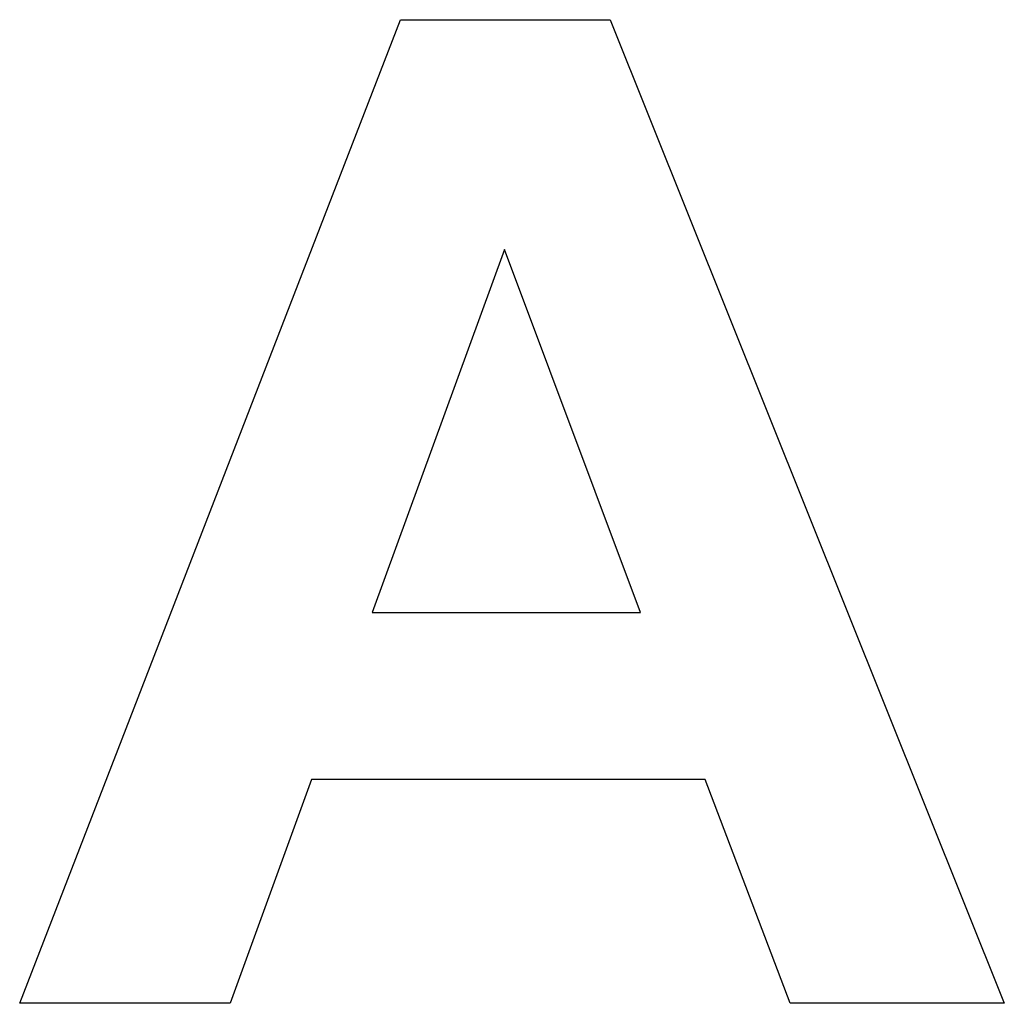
# Model space of a CAD drawing. Header units: millimetres. Extents: x -641 to 119, y -160 to 916.
# Tile 39 of 64: x -390.85 to -389.08, y 514.61 to 516.38. Entities that reach past the tile are written whole.
import ezdxf

# ---------------------------------------------------------------- set-up
doc = ezdxf.new("R2010")
doc.units = ezdxf.units.MM
doc.header["$LTSCALE"] = 32.67
doc.layers.get('0').update_dxf_attribs({"linetype": 'CONTINUOUS'})

msp = doc.modelspace()

# ---------------------------------------------------------------- linework, layer by layer
at = {"color": 7, "linetype": 'Continuous'}
for p, q in [((-390.848, 514.6124), (-390.1628, 516.3818)), ((-390.1628, 516.3818), (-389.7852, 516.3818)), ((-389.7852, 516.3818), (-389.0759, 514.6124)), ((-389.9757, 515.9684), (-390.2134, 515.3152)), ((-389.7308, 515.3152), (-389.9757, 515.9684)), ((-390.2134, 515.3152), (-389.7308, 515.3152)), ((-390.323, 515.0148), (-390.4694, 514.6124)), ((-389.614, 515.0148), (-390.323, 515.0148)), ((-389.4614, 514.6124), (-389.614, 515.0148)), ((-390.4694, 514.6124), (-390.848, 514.6124)), ((-389.0759, 514.6124), (-389.4614, 514.6124))]:
    msp.add_line(p, q, dxfattribs=at)

doc.saveas('drawing.dxf')
